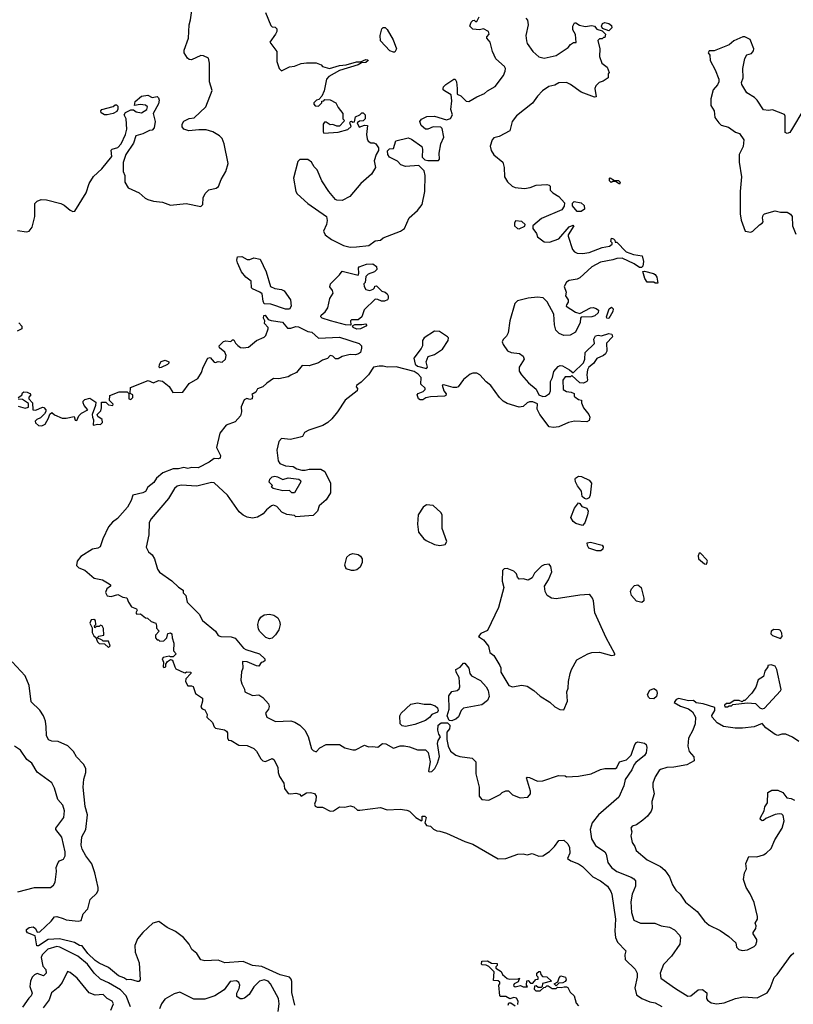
# Model space of a CAD drawing. Extents: x 2348354 to 2479840, y 460476 to 613653.
# Tile 9 of 256: x 2381082 to 2386942, y 474810 to 482265. Entities that reach past the tile are written whole.
import ezdxf

# ---------------------------------------------------------------- set-up
doc = ezdxf.new("R2010")
doc.units = 0

msp = doc.modelspace()

# ---------------------------------------------------------------- linework, layer by layer
at = {"layer": '0CON05XD'}
for points in [[(2381065, 480670), (2381135, 480658.8), (2381155, 480663.3), (2381175.8, 480695), (2381196.4, 480773.6), (2381197.2, 480872.8), (2381215, 480890.6), (2381245, 480903.1), (2381285, 480902.2), (2381393.2, 480873.2), (2381420, 480860), (2381465, 480822.5), (2381485, 480812.5), (2381500, 480815), (2381586, 480955), (2381610, 481025), (2381641.3, 481078.7), (2381704.2, 481135.8), (2381780.7, 481229.3), (2381775, 481277.5), (2381784.2, 481285.8), (2381825, 481296.7), (2381851.2, 481325), (2381883.3, 481395), (2381893.8, 481435), (2381890, 481515), (2381873.8, 481545), (2381885, 481563.3), (2381925, 481581.2), (2381945, 481582.5), (2381965, 481566.7), (2382005, 481560), (2382046.2, 481585), (2382051.2, 481605), (2382035, 481618.8), (2381995, 481622), (2381952.5, 481615), (2381957.5, 481645), (2382004.4, 481685.6), (2382053.9, 481693.9), (2382085, 481676.2), (2382125, 481683.3), (2382135, 481672.5), (2382138.6, 481655), (2382135, 481627.5), (2382094, 481555), (2382108.5, 481495), (2382102.1, 481445), (2382085, 481429.2), (2382064.6, 481425.4), (2382015, 481399.6), (2381961.2, 481385), (2381945, 481330), (2381887.5, 481245), (2381867, 481183), (2381867.5, 481115), (2381880, 481085), (2381878.8, 481035), (2381905, 480992.5), (2381987.5, 480955), (2382033.9, 480913.9), (2382054.1, 480904.1), (2382095, 480891.2), (2382165, 480882.5), (2382225, 480860), (2382343, 480873), (2382455, 480850), (2382470, 480865), (2382472.5, 480915), (2382488.3, 480948.3), (2382513.9, 480976.1), (2382571.7, 480988.3), (2382588.3, 481001.7), (2382608, 481055), (2382645, 481116.7), (2382662.1, 481175), (2382630.8, 481325), (2382615.9, 481365), (2382595, 481385.5), (2382545, 481415.5), (2382495, 481430), (2382438.3, 481431.7), (2382364.1, 481424.1), (2382325, 481436), (2382313.8, 481453.8), (2382313.4, 481475), (2382325, 481495.6), (2382365, 481516.2), (2382405, 481522.5), (2382492.9, 481605), (2382541.2, 481728.8), (2382520, 481795), (2382520.8, 481935), (2382513.6, 481973.6), (2382475, 481992), (2382455, 481994.2), (2382385, 481961.9), (2382365, 481962.5), (2382352.5, 481972.5), (2382329.2, 482015), (2382329.2, 482035), (2382361.4, 482125), (2382363.1, 482175), (2382365.7, 482225), (2382377.4, 482262.6), (2382385.6, 482335)], [(2382945, 482320), (2382985, 482220), (2382995, 482210), (2383018.3, 482208.3), (2383030, 482195), (2383030, 482175), (2383020, 482155), (2382977.5, 482095), (2383029.2, 482025), (2383029.3, 481949.3), (2383046.7, 481895), (2383065, 481877.5), (2383125, 481906.7), (2383165, 481913.3), (2383215, 481933.3), (2383255, 481938.8), (2383329.3, 481939.3), (2383365, 481922.5), (2383375, 481910), (2383430, 481895), (2383505, 481919.1), (2383556.2, 481923.8), (2383633.1, 481946.9), (2383665, 481945.7), (2383705, 481962.9), (2383719.7, 481959.7), (2383722, 481955), (2383705, 481941.1), (2383671.2, 481938.8), (2383646, 481924), (2383505, 481878.9), (2383423.3, 481835), (2383407.5, 481815), (2383387.5, 481725), (2383370, 481685), (2383348.3, 481661.7), (2383330, 481655), (2383310, 481635), (2383310, 481625), (2383321.7, 481611.7), (2383345, 481610), (2383370, 481635), (2383371.7, 481648.3), (2383385, 481650), (2383395, 481660), (2383435, 481657.5), (2383476.4, 481636.4), (2383495, 481600), (2383530, 481555), (2383530, 481515), (2383540, 481505), (2383537, 481493), (2383505, 481457.5), (2383485, 481458.8), (2383455, 481472.5), (2383435, 481470), (2383405, 481490), (2383391.7, 481488.3), (2383380, 481475), (2383380, 481415), (2383386.7, 481406.7), (2383495, 481413.8), (2383567.7, 481432.3), (2383592.5, 481455), (2383583.3, 481485), (2383587, 481493), (2383595, 481497.5), (2383605, 481490), (2383618.3, 481491.7), (2383625, 481530), (2383660, 481545), (2383675, 481560), (2383685, 481560), (2383700, 481545), (2383698.8, 481515), (2383685, 481500), (2383656.4, 481496.4), (2383637.5, 481485), (2383655, 481450), (2383695, 481467.5), (2383717.5, 481465), (2383710, 481395), (2383713.6, 481363.6), (2383722.5, 481345), (2383743, 481333), (2383765, 481332.5), (2383780, 481325), (2383800, 481295), (2383800, 481275), (2383782.5, 481245), (2383767.5, 481195), (2383777.5, 481145), (2383747.5, 481095), (2383667.5, 481025), (2383582.5, 480925), (2383525, 480896.7), (2383485, 480897.5), (2383473.6, 480903.6), (2383423.9, 480963.9), (2383371.2, 481045), (2383335, 481127.5), (2383311.7, 481151.7), (2383292.5, 481185), (2383265, 481207.5), (2383205, 481207.5), (2383188.3, 481191.7), (2383156.7, 481065), (2383173.3, 480965), (2383185, 480947.5), (2383265, 480873.3), (2383407.5, 480775), (2383412.5, 480745), (2383406.4, 480713.6), (2383382.5, 480665), (2383397, 480637), (2383445, 480600), (2383536.1, 480556.1), (2383585, 480543.8), (2383634.1, 480544.1), (2383727.5, 480555), (2383775, 480590), (2383815, 480596.7), (2383836.4, 480613.6), (2383965.9, 480664.1), (2383997.5, 480685), (2384032.5, 480765), (2384095, 480820), (2384130, 480865), (2384150, 480965), (2384152.5, 481085), (2384145, 481120), (2384105, 481160), (2384005, 481152.5), (2383970, 481165), (2383945, 481192.5), (2383883.6, 481223.6), (2383870, 481245), (2383868.3, 481271.7), (2383883, 481287), (2383915, 481290), (2383931.7, 481348.3), (2384025, 481370), (2384050.7, 481360.7), (2384127.5, 481305), (2384133.3, 481285), (2384130, 481225), (2384150, 481205), (2384175, 481197.5), (2384255, 481200), (2384261.7, 481208.3), (2384260, 481255), (2384272.5, 481325), (2384296.2, 481375), (2384281.7, 481441.7), (2384271.7, 481451.7), (2384215, 481453.3), (2384175, 481436.2), (2384155, 481436.7), (2384122.5, 481465), (2384112.5, 481495), (2384125, 481512.5), (2384167, 481533), (2384225, 481533.8), (2384315, 481507.5), (2384345, 481516.7), (2384361.2, 481545), (2384349.2, 481585), (2384355, 481650), (2384350, 481695), (2384300, 481725), (2384290, 481735), (2384290, 481745), (2384293, 481757), (2384310, 481775), (2384370, 481815), (2384380, 481815), (2384390, 481795), (2384396.7, 481745), (2384395, 481700), (2384425, 481687.5), (2384465, 481647.5), (2384485, 481644.2), (2384545, 481680), (2384604.1, 481705.9), (2384625, 481726.7), (2384685, 481760), (2384747.1, 481842.9), (2384760, 481875), (2384761.2, 481895), (2384755, 481910), (2384689.3, 481969.3), (2384663.8, 482025), (2384646.7, 482095), (2384620, 482125), (2384620, 482135), (2384637.5, 482155), (2384632.5, 482175), (2384596.1, 482196.1), (2384565, 482187.5), (2384513.6, 482193.6), (2384492.5, 482215), (2384502.5, 482245), (2384515, 482257.5), (2384525, 482260), (2384535, 482250), (2384545, 482250), (2384563.6, 482286.4)], [(2384915.8, 482275.8), (2384930, 482260), (2384934.1, 482225.9), (2384916.7, 482145), (2384920, 482105), (2384926.7, 482085), (2384970, 482025), (2385015, 481983.3), (2385055, 481973.3), (2385145, 481992.5), (2385236.4, 482053.6), (2385255, 482077.5), (2385278.3, 482091.7), (2385298.3, 482091.7), (2385291.7, 482151.7), (2385273, 482187), (2385272.5, 482215), (2385285, 482240), (2385295, 482240), (2385323, 482223), (2385365, 482213.3), (2385415, 482220), (2385435, 482216.7), (2385455, 482192.5), (2385495, 482180), (2385520, 482155), (2385515, 482130), (2385505, 482130), (2385495, 482120), (2385475, 482120), (2385462.5, 482107.5), (2385477.5, 482045), (2385473.3, 481985), (2385492.5, 481935), (2385533.3, 481905), (2385547.5, 481865), (2385540, 481855), (2385540, 481825), (2385500.7, 481799.3), (2385471.7, 481788.3), (2385446.4, 481763.6), (2385440, 481745), (2385448.3, 481681.7), (2385435, 481678.8), (2385335.7, 481715.7), (2385253.3, 481775), (2385225, 481790), (2385165, 481785.8), (2385135, 481769.2), (2385090, 481760), (2385042.7, 481727.3), (2385003.3, 481685), (2384967.7, 481632.3), (2384844.2, 481535.8), (2384813.8, 481495), (2384795.9, 481424.1), (2384715, 481381.2), (2384675, 481371.2), (2384660, 481355), (2384646.4, 481306.4), (2384654.1, 481274.1), (2384675, 481242.5), (2384741.2, 481185), (2384751.2, 481145), (2384753.8, 481075), (2384778.3, 481038.3), (2384812.5, 481005), (2384835, 480993.3), (2384905, 480986.7), (2384950, 480995), (2384995, 481012.5), (2385075, 481016.7), (2385091.7, 481011.7), (2385100, 481005), (2385100, 480975), (2385120, 480955), (2385166.4, 480926.4), (2385208.3, 480878.3), (2385207, 480853), (2385190, 480825), (2385035, 480760), (2384970, 480705), (2384970, 480685), (2384997, 480647), (2385005, 480620), (2385055, 480583.3), (2385095, 480580), (2385165, 480606.2), (2385245, 480697.5), (2385275, 480710), (2385280, 480705), (2385237.5, 480635), (2385237.5, 480625), (2385270, 480525), (2385285, 480506.7), (2385305, 480496.2), (2385344.1, 480494.1), (2385395, 480502.9), (2385495, 480540.8), (2385548.8, 480551.2), (2385570, 480565), (2385570, 480575), (2385560, 480585), (2385565, 480610), (2385580, 480605), (2385590, 480595), (2385591.7, 480581.7), (2385605, 480580), (2385675, 480507.5), (2385731.7, 480488.3), (2385797, 480477), (2385807.5, 480435), (2385801.7, 480398.3), (2385791.7, 480388.3), (2385778.3, 480388.3), (2385735.9, 480415.9), (2385645, 480458.8), (2385605, 480457.5), (2385575, 480445.8), (2385480.9, 480429.1), (2385415, 480394), (2385325, 480311.2), (2385305, 480301.2), (2385245, 480290), (2385225, 480276.7), (2385206.7, 480245), (2385221.7, 480201.7), (2385217.5, 480175), (2385237.5, 480145), (2385237.5, 480125), (2385223.3, 480106.7), (2385222.5, 480095), (2385291.4, 480051.4)], [(2385545, 482180), (2385497, 482197), (2385490, 482215), (2385497.5, 482235), (2385515, 482243.3), (2385525, 482241.2), (2385545.9, 482235.9), (2385565, 482220), (2385567, 482203), (2385545, 482180)], [(2383915, 482018), (2383885, 482029.2), (2383815.7, 482105.7), (2383814.1, 482144.1), (2383824.6, 482195.4), (2383835, 482206.9), (2383851.2, 482205), (2383865, 482190.8), (2383912.2, 482112.2), (2383937.1, 482045), (2383925, 482020), (2383915, 482018)], [(2387013.8, 481575), (2386935, 481442.5), (2386915, 481410), (2386895, 481402.5), (2386880, 481410), (2386880, 481535), (2386875, 481547.5), (2386785, 481583.3), (2386755, 481576.7), (2386715, 481582.5), (2386667.5, 481655), (2386647.5, 481675), (2386591.2, 481711.2), (2386553.3, 481775), (2386550.7, 481789.3), (2386562.5, 481825), (2386560, 481895), (2386575, 481970), (2386590.7, 481999.3), (2386625, 482010), (2386641.7, 482028.3), (2386642.5, 482045), (2386615.9, 482115.9), (2386575, 482136.2), (2386560, 482135), (2386492.5, 482105), (2386455, 482073.3), (2386341.7, 482028.3), (2386305, 482030), (2386297.5, 482015), (2386310, 481995), (2386312.5, 481955), (2386350, 481885), (2386376.7, 481815), (2386376.7, 481795), (2386367.7, 481772.3), (2386336.2, 481735), (2386317.5, 481665), (2386316.7, 481615), (2386342.5, 481575), (2386347.5, 481525), (2386377.5, 481485), (2386395, 481467.5), (2386450.7, 481450.7), (2386505, 481413.3), (2386533.6, 481403.6), (2386567.5, 481355), (2386562.5, 481305), (2386532.5, 481245), (2386532.5, 481185), (2386550, 481075), (2386540, 480965), (2386538.8, 480795), (2386545.9, 480745.9), (2386577.5, 480665), (2386620, 480655), (2386636.4, 480663.6), (2386685, 480712.5), (2386706.4, 480723.6), (2386712.5, 480735), (2386708.8, 480765), (2386713.8, 480785), (2386725, 480796.2), (2386805, 480817.5), (2386845, 480807.5), (2386895, 480808.8), (2386921.7, 480791.7), (2386934, 480775), (2386936.7, 480705), (2386961.7, 480641.7)], [(2381745, 481544), (2381724.4, 481544.4), (2381699.2, 481559.2), (2381697.5, 481575), (2381705, 481585.8), (2381791.7, 481608.3), (2381805, 481620), (2381815, 481620), (2381825, 481610), (2381827, 481587), (2381819.3, 481570.7), (2381790, 481555), (2381745, 481544)], [(2385625, 481020), (2385595, 481040), (2385575, 481040), (2385563, 481033), (2385550, 481045), (2385550, 481065), (2385555, 481067.5), (2385588.3, 481048.3), (2385617, 481047), (2385630, 481035), (2385625, 481020)], [(2385305, 480812.5), (2385270, 480855), (2385270, 480875), (2385281.7, 480888.3), (2385335, 480877.5), (2385358.3, 480858.3), (2385360.7, 480829.3), (2385335, 480813.3), (2385305, 480812.5)], [(2384865, 480682.5), (2384908.3, 480701.7), (2384910, 480715), (2384885, 480737.5), (2384838.3, 480741.7), (2384830, 480725), (2384830, 480705), (2384853, 480683), (2384865, 480682.5)], [(2383125, 480073.1), (2383095, 480073.8), (2382985, 480111.2), (2382935, 480112.9), (2382925.8, 480135), (2382919.4, 480189.4), (2382902.4, 480202.4), (2382845, 480226.2), (2382839.2, 480235), (2382835.7, 480285.7), (2382795.8, 480315.8), (2382763.8, 480355), (2382731.2, 480425), (2382726.7, 480445), (2382731.7, 480468.3), (2382765, 480472.5), (2382805, 480450), (2382825, 480450), (2382855, 480462.5), (2382905, 480452.5), (2382948.8, 480355), (2382982.5, 480245), (2383015, 480228.8), (2383065, 480222.5), (2383085, 480212.5), (2383133.8, 480145), (2383140, 480095), (2383125, 480073.1)], [(2383585, 479953.3), (2383550, 479955), (2383436, 479984), (2383373.3, 480005), (2383362.5, 480015), (2383365, 480027.5), (2383396.4, 480053.6), (2383417, 480083), (2383431.2, 480155), (2383456.4, 480193.6), (2383452.5, 480215), (2383432, 480242), (2383436.7, 480265), (2383505, 480332.5), (2383525, 480360), (2383645, 480330), (2383652.5, 480345), (2383647.5, 480385), (2383655, 480392.5), (2383710, 480415), (2383756.4, 480416.4), (2383785, 480397.5), (2383787, 480373), (2383770, 480355), (2383721.7, 480338.3), (2383705, 480320), (2383700, 480275), (2383690, 480265), (2383692.5, 480245), (2383705, 480222.5), (2383735, 480213.3), (2383760, 480225), (2383770, 480235), (2383771.7, 480248.3), (2383785, 480250), (2383825, 480210), (2383851.7, 480201.7), (2383865, 480190), (2383872.5, 480175), (2383872.5, 480155), (2383867.5, 480145), (2383845, 480133.8), (2383823.6, 480133.6), (2383795, 480147.5), (2383775, 480150), (2383691.7, 480068.3), (2383673.3, 480015), (2383645, 479993.3), (2383596.4, 479993.6), (2383587.5, 479985), (2383590, 479955), (2383585, 479953.3)], [(2385915, 480270), (2385895, 480270), (2385885, 480277.5), (2385835, 480277.5), (2385816.7, 480305), (2385802.5, 480357.5), (2385815, 480360), (2385884.1, 480344.1), (2385896.7, 480335), (2385908.8, 480315), (2385915, 480270)], [(2385291.4, 480051.4), (2385325, 480040), (2385406.1, 480083.9), (2385425, 480086.2), (2385449.5, 480079.5), (2385465.9, 480065.9), (2385463.8, 480045), (2385437.6, 480022.4), (2385415.6, 480014.4), (2385336.4, 480013.6), (2385330, 480005), (2385328.8, 479971.2), (2385291.2, 479898.8), (2385252.7, 479877.3), (2385205, 479874.2), (2385169.3, 479889.3), (2385144.2, 479915), (2385134.2, 479955), (2385127.5, 480035), (2385078.3, 480128.3), (2385048.3, 480158.3), (2385005, 480163.3), (2384935, 480156.7), (2384853, 480137), (2384833, 480117), (2384793.8, 479985), (2384782.5, 479895), (2384770.7, 479869.3), (2384745, 479842.5), (2384736.7, 479825), (2384743.3, 479805), (2384777.7, 479757.7), (2384805, 479746), (2384868, 479738), (2384895, 479717.5), (2384903.3, 479695), (2384866.7, 479635), (2384866.7, 479605), (2384883.3, 479575), (2384936.1, 479516.1), (2384995, 479467.5), (2385014.2, 479424.2), (2385045, 479410.8), (2385065, 479415.8), (2385096.2, 479435), (2385104, 479455), (2385103.8, 479525), (2385118.8, 479555), (2385128.3, 479601.7), (2385160, 479640), (2385175, 479647.5), (2385195, 479643.8), (2385246.7, 479615), (2385275, 479590), (2385353.6, 479666.4), (2385363.3, 479695), (2385366.7, 479745), (2385436.1, 479813.9), (2385431.2, 479845), (2385445, 479872.5), (2385465, 479876.7), (2385488.3, 479871.7), (2385545, 479890), (2385567.5, 479885), (2385573.3, 479865), (2385527.5, 479815), (2385528.8, 479755), (2385520, 479735), (2385505, 479721.2), (2385455, 479700), (2385427.7, 479662.3), (2385392.5, 479635), (2385382.5, 479615), (2385377.5, 479575), (2385382.5, 479535), (2385377.5, 479525), (2385353, 479513), (2385325, 479516.7), (2385265, 479570), (2385255, 479560), (2385215, 479560), (2385197.5, 479535), (2385200, 479465), (2385225, 479448.8), (2385260, 479445), (2385282.5, 479435), (2385282.5, 479415), (2385288.3, 479408.3), (2385315, 479390), (2385337.5, 479385), (2385336.7, 479365), (2385353.8, 479325), (2385393.3, 479275), (2385400, 479255), (2385395, 479230), (2385379.3, 479220.7), (2385283.9, 479226.1), (2385240, 479215), (2385165, 479182.5), (2385125, 479177.5), (2385093, 479183), (2385022.5, 479275), (2385002.5, 479315), (2385005, 479357.5), (2384968.3, 479371.7), (2384945, 479372.5), (2384925, 479363.3), (2384895, 479335.7), (2384865, 479332), (2384775, 479360), (2384745, 479377.5), (2384717.5, 479405), (2384650, 479495), (2384615, 479522.5), (2384567.1, 479577.1), (2384545, 479588.8), (2384515, 479588.8), (2384495, 479580), (2384445, 479540), (2384404, 479486), (2384390.5, 479479.5), (2384365, 479480), (2384295, 479500), (2384283.3, 479496.7), (2384294.1, 479454.1), (2384311.7, 479431.7), (2384310, 479420), (2384300, 479415), (2384195, 479410), (2384158.3, 479401.7), (2384135, 479387.5), (2384115, 479387.5), (2384102.5, 479395), (2384092.5, 479425), (2384100, 479435), (2384139.3, 479450.7), (2384152.5, 479465), (2384152.5, 479475), (2384120, 479505), (2384123.3, 479555), (2384101.2, 479581.2), (2384070.7, 479600.7), (2383935, 479636.2), (2383865, 479633.8), (2383835, 479642.5), (2383805, 479642.5), (2383763.3, 479635), (2383725, 479576.7), (2383669.5, 479520.5), (2383632.5, 479495), (2383630, 479485), (2383641.7, 479471.7), (2383637.5, 479455), (2383546.7, 479385), (2383490, 479295), (2383447.7, 479242.3), (2383415.8, 479214.2), (2383377.7, 479192.3), (2383272.3, 479157.7), (2383240.7, 479139.3), (2383225, 479110), (2383207, 479103), (2383133, 479087), (2383065, 479093.3), (2383045, 479072.5), (2383029.2, 479005), (2383040, 478925), (2383053.9, 478903.9), (2383095, 478887.5), (2383155, 478882.5), (2383182.5, 478865), (2383220, 478855), (2383246, 478854), (2383275, 478862.5), (2383363, 478863), (2383392.5, 478845), (2383437.5, 478755), (2383437, 478683), (2383405, 478630), (2383350, 478585), (2383337, 478543), (2383305, 478510), (2383175, 478500), (2383165, 478510), (2383105, 478517.5), (2383067, 478537), (2383029.3, 478579.3), (2383005, 478590), (2382990, 478585), (2382952.5, 478555), (2382926.4, 478523.6), (2382885, 478497.5), (2382845, 478491.2), (2382805, 478498.8), (2382774.2, 478514.2), (2382745, 478540), (2382656.7, 478665), (2382555, 478758.8), (2382535, 478760), (2382425, 478734.2), (2382305, 478742), (2382275, 478733.8), (2382255, 478716.7), (2382209.1, 478640.9), (2382077.5, 478485), (2382063, 478457), (2382060, 478365), (2382040.7, 478270.7), (2382057.5, 478235), (2382085, 478212.5), (2382103.6, 478183.6), (2382126.7, 478105), (2382142, 478082), (2382235, 478016.7), (2382285, 477967.5), (2382320, 477945), (2382320, 477925), (2382340, 477905), (2382350, 477855), (2382443, 477763), (2382467, 477717), (2382566.4, 477636.4), (2382585, 477602.5), (2382605, 477593.8), (2382685, 477592.5), (2382715, 477582.5), (2382777.7, 477507.7), (2382796.1, 477496.1), (2382900, 477465), (2382940, 477425), (2382938.3, 477411.7), (2382925, 477400), (2382911.7, 477398.3), (2382895, 477370), (2382875, 477372.5), (2382805, 477403.8), (2382770, 477405), (2382773.3, 477355), (2382762.3, 477327.7), (2382758, 477265), (2382765, 477237.5), (2382786.4, 477196.4), (2382787.5, 477175), (2382845, 477147.5), (2382895, 477153.3), (2382925, 477133.3), (2382966.7, 477085), (2382973.3, 477065), (2382967.5, 477045), (2382943.3, 477015), (2382953.9, 476983.9), (2383020.7, 476950.7), (2383136.1, 476956.1), (2383167.7, 476947.7), (2383203.9, 476923.9), (2383242.5, 476885), (2383267, 476837), (2383292.5, 476745), (2383305, 476732.5), (2383327, 476723), (2383355, 476752.5), (2383405, 476777.5), (2383505, 476776.2), (2383545, 476753.3), (2383605, 476736.2), (2383625, 476736.2), (2383695, 476772.5), (2383725, 476760), (2383755, 476763.3), (2383795, 476757.5), (2383830, 476785), (2383855, 476783.3), (2383915, 476748.8), (2383965, 476766.7), (2383995, 476767.5), (2384035, 476760), (2384095, 476737.5), (2384157, 476737), (2384177, 476717), (2384192.5, 476645), (2384180, 476575), (2384185, 476570), (2384205, 476572.5), (2384227.5, 476595), (2384247.5, 476635), (2384263, 476687), (2384247.5, 476785), (2384253, 476807), (2384270, 476835), (2384257.5, 476855), (2384250, 476885), (2384252.5, 476925), (2384275, 476942.5), (2384321.7, 476941.7), (2384340, 476925), (2384340, 476915), (2384337.5, 476895), (2384318.3, 476871.7), (2384317.5, 476815), (2384327.5, 476765), (2384346.4, 476726.4), (2384385, 476696.7), (2384415, 476686.7), (2384510, 476675), (2384537, 476647), (2384538, 476555), (2384563.3, 476455), (2384562.5, 476385), (2384581.7, 476361.7), (2384635, 476356.7), (2384721.2, 476398.8), (2384736.4, 476413.6), (2384765, 476427.5), (2384785, 476427.5), (2384815, 476397.5), (2384873.6, 476373.6), (2384931.7, 476378.3), (2384952.5, 476405), (2384952.5, 476425), (2384920, 476525), (2384925, 476530), (2384945, 476526.7), (2385005, 476500), (2385045, 476502), (2385163, 476543), (2385215, 476540), (2385225, 476532.5), (2385315, 476536.7), (2385410, 476555), (2385482.3, 476587.7), (2385514.1, 476595.9), (2385595, 476596.7), (2385606.1, 476603.9), (2385624.4, 476645.6), (2385678.6, 476661.4), (2385714.1, 476695.9), (2385742.3, 476777.7), (2385755, 476792.5), (2385765, 476796.7), (2385815, 476786.7), (2385826.4, 476776.4), (2385833.3, 476755), (2385826.7, 476715), (2385815, 476693.3), (2385748.3, 476641.7), (2385736.7, 476625), (2385718, 476585), (2385668.3, 476511.7), (2385657.5, 476465), (2385620.6, 476379.4), (2385465.6, 476245), (2385418.9, 476185), (2385403, 476133), (2385412.4, 476062.4), (2385442.9, 476012.9), (2385513.3, 475965), (2385523.6, 475946.4), (2385538, 475885), (2385563.8, 475845), (2385606.4, 475816.4), (2385715, 475774.2), (2385735, 475761.2), (2385746.2, 475745), (2385746.1, 475706.1), (2385722.5, 475645), (2385711.4, 475585), (2385716, 475505), (2385735, 475447.5), (2385784.1, 475424.1), (2385893.6, 475423.6), (2385940, 475405), (2386005, 475393.3), (2386042.5, 475375), (2386080, 475335), (2386086.7, 475315), (2386083.8, 475265), (2386020, 475175), (2385959.3, 475110.7), (2385933.3, 475045), (2385939.3, 475009.3), (2386049.5, 474929.5), (2386142.5, 474872.5), (2386166.2, 474875), (2386220.9, 474919.1), (2386255, 474922), (2386288, 474898), (2386284.2, 474855), (2386292.3, 474842.3), (2386320.5, 474820.5), (2386363.9, 474813.9), (2386418.3, 474821.7), (2386505, 474854), (2386564.2, 474865.8), (2386669.3, 474860.7), (2386743, 474897), (2386767.7, 474932.3), (2386795.9, 475014.1), (2386818.8, 475035), (2386925, 475182.5), (2386945, 475200)], [(2385545, 480003.3), (2385530, 480005), (2385527.5, 480015), (2385547.5, 480075), (2385565, 480087.5), (2385576.7, 480075), (2385576.2, 480055), (2385545, 480003.3)], [(2382645, 479832.5), (2382681.7, 479828.3), (2382695, 479840), (2382705, 479840), (2382717.5, 479815), (2382735, 479797.5), (2382755, 479783.3), (2382775, 479780), (2382815, 479786.7), (2382875, 479836.7), (2382935, 479862.5), (2382945.9, 479874.1), (2382963.3, 479925), (2382963.3, 479935), (2382937.5, 479965), (2382940, 479985), (2382928.8, 480005), (2382932, 480025), (2382943, 480027), (2382965.8, 479995.8), (2382986.8, 479986.8), (2383073.3, 479975), (2383110, 479930), (2383135, 479930), (2383175, 479941.4), (2383195, 479938.9), (2383264.4, 479904.4), (2383295, 479898.6), (2383345, 479852.5), (2383505, 479861.9), (2383655, 479814.2), (2383670.8, 479795), (2383671.7, 479778.3), (2383663.6, 479746.4), (2383647.5, 479735), (2383625, 479728), (2383585, 479728.8), (2383526.1, 479713.9), (2383495, 479697.5), (2383475, 479697.5), (2383455, 479717.5), (2383435, 479722.5), (2383415, 479700), (2383375, 479687.5), (2383345, 479667.5), (2383275, 479644), (2383223, 479647), (2383178.8, 479595), (2383135, 479572.9), (2383115, 479561.4), (2383045, 479546.2), (2383005, 479547.5), (2382955, 479514.2), (2382925, 479486), (2382885, 479470), (2382870, 479445), (2382841.7, 479428.3), (2382846.7, 479416.7), (2382842.5, 479395), (2382825, 479390), (2382803.9, 479396.1), (2382784, 479386), (2382758.8, 479335), (2382763.3, 479295), (2382754.1, 479265.9), (2382715, 479220), (2382645.6, 479194.4), (2382598, 479135), (2382574.1, 479025.9), (2382602.5, 478965), (2382600, 478945), (2382585, 478940), (2382555, 478942.5), (2382517.5, 478915), (2382435, 478871.4), (2382385.9, 478874.1), (2382355, 478868), (2382325, 478874), (2382285, 478864.2), (2382245, 478864), (2382166.7, 478835), (2382120, 478795), (2382098.3, 478761.7), (2382052.5, 478725), (2382035, 478693.3), (2382015, 478682), (2381940, 478665), (2381928, 478625), (2381898.1, 478575), (2381822.2, 478487.8), (2381785, 478461.2), (2381756, 478425), (2381713.3, 478335), (2381693.3, 478275), (2381675, 478263.8), (2381634.1, 478255.9), (2381545, 478201.2), (2381516.7, 478165), (2381513, 478133), (2381530, 478115), (2381575, 478097.5), (2381646.4, 478036.4), (2381710, 478025), (2381760, 477995), (2381770, 477985), (2381770, 477975), (2381743.3, 477955), (2381731.7, 477928.3), (2381743.9, 477903.9), (2381775, 477898.8), (2381825, 477912.5), (2381863.6, 477893.6), (2381895, 477887.5), (2381906.2, 477855), (2381930.5, 477820.5), (2381967.5, 477805), (2381972.5, 477795), (2381962.5, 477775), (2381970, 477765), (2381997, 477767), (2382035, 477737.5), (2382050, 477735), (2382079.3, 477709.3), (2382112.5, 477695), (2382120, 477675), (2382118.3, 477658.3), (2382140, 477635), (2382110, 477605), (2382110, 477585), (2382125, 477570), (2382135, 477570), (2382145, 477560), (2382175, 477562.5), (2382196.1, 477583.9), (2382205, 477617.5), (2382225, 477622.5), (2382235.9, 477615.9), (2382236.7, 477585), (2382250, 477545), (2382247, 477487), (2382266.7, 477465), (2382245, 477440), (2382225, 477440), (2382215, 477446.7), (2382170, 477435), (2382162.5, 477425), (2382171.7, 477401.7), (2382170, 477365), (2382175, 477360), (2382190, 477365), (2382190, 477385), (2382203.3, 477406.7), (2382225, 477420), (2382240, 477415), (2382256.4, 477366.4), (2382265, 477350), (2382325, 477322.5), (2382335, 477320), (2382345, 477327.5), (2382380, 477325), (2382380, 477315), (2382340, 477275), (2382337.5, 477255), (2382355, 477222.5), (2382385, 477222.5), (2382396.4, 477216.4), (2382413.6, 477163.6), (2382467, 477127), (2382467.5, 477105), (2382455, 477060), (2382465, 477047.5), (2382485, 477040), (2382502.5, 477005), (2382500, 476985), (2382543.3, 476945), (2382555, 476910), (2382565, 476900), (2382635, 476887.5), (2382649.3, 476879.3), (2382656.4, 476866.4), (2382657, 476827), (2382665, 476810), (2382685, 476807.5), (2382743.6, 476773.6), (2382805, 476768.8), (2382855, 476746.2), (2382875, 476727.5), (2382908, 476668), (2382925, 476652.5), (2382945, 476647.5), (2382995, 476672.5), (2383007.5, 476665), (2383037.5, 476605), (2383040, 476565), (2383050, 476535), (2383082.5, 476485), (2383087.5, 476445), (2383115, 476407.5), (2383135, 476403.3), (2383175, 476408.8), (2383200.7, 476400.7), (2383215, 476387.5), (2383255, 476412), (2383285.9, 476414.1), (2383315, 476405.8), (2383327.5, 476385), (2383325.9, 476354.1), (2383316, 476325), (2383320.3, 476310.3), (2383335, 476302.5), (2383375, 476303.8), (2383435, 476273.8), (2383460, 476275), (2383505.6, 476304.4), (2383545, 476302.9), (2383585, 476312.9), (2383613.3, 476305), (2383640.5, 476280.5), (2383659.3, 476279.3), (2383815, 476300), (2383865, 476283.8), (2383965, 476287.5), (2384015, 476280), (2384035, 476273.3), (2384083.3, 476225), (2384125, 476200), (2384130, 476205), (2384130, 476235), (2384150, 476235), (2384162.5, 476225), (2384150, 476185), (2384165, 476163.3), (2384195, 476158.8), (2384217, 476137), (2384242.7, 476122.7), (2384265, 476122), (2384315.5, 476105.5), (2384455, 476042), (2384515, 476023.3), (2384707, 475913), (2384765, 475913.3), (2384855, 475946.2), (2384895, 475950), (2384925, 475942.5), (2384965, 475953.3), (2385015, 475932), (2385045, 475933.8), (2385095, 475966.2), (2385134.1, 476005.9), (2385165, 476050), (2385203, 476053), (2385233.3, 476025), (2385247.3, 475997.3), (2385248.8, 475955), (2385232.5, 475915), (2385256.8, 475896.8), (2385314.2, 475874.2), (2385345, 475853.3), (2385423.8, 475775), (2385481.2, 475745), (2385535.6, 475705.6), (2385560, 475665), (2385567.5, 475645), (2385595.6, 475455), (2385590, 475365), (2385595.7, 475315), (2385610.9, 475280.9), (2385672.5, 475215), (2385666.7, 475185), (2385669.3, 475149.3), (2385745, 475077.5), (2385758.8, 475045), (2385759.2, 475015), (2385740.8, 474935), (2385755, 474883.3), (2385795, 474854), (2385855, 474828), (2385895, 474822), (2385945, 474794)], [(2381075, 479970), (2381100, 479945), (2381100, 479925), (2381063, 479907)], [(2383635, 479920.6), (2383608.8, 479935), (2383602.5, 479947.5), (2383621.7, 479958.3), (2383675, 479956.2), (2383705, 479962.5), (2383712.5, 479955), (2383705, 479943.3), (2383665, 479924), (2383635, 479920.6)], [(2384165, 479623.3), (2384172.5, 479635), (2384160, 479675), (2384177.5, 479715), (2384225, 479731.2), (2384285, 479771.2), (2384326.7, 479835), (2384330, 479855), (2384323.3, 479865), (2384262.5, 479905), (2384224.4, 479905.6), (2384146.7, 479855), (2384133.3, 479835), (2384132.5, 479795), (2384122.5, 479775), (2384068.3, 479701.7), (2384077, 479657), (2384095, 479642.5), (2384165, 479623.3)], [(2381070, 479405), (2381098.3, 479421.7), (2381105, 479440), (2381115, 479446.7), (2381140, 479445), (2381160, 479435), (2381167.5, 479425), (2381153, 479407), (2381152.5, 479395), (2381180, 479365), (2381181.7, 479311.7), (2381205, 479307.5), (2381255, 479332.5), (2381265, 479330), (2381281.7, 479311.7), (2381281.7, 479298.3), (2381269.3, 479280.7), (2381239.3, 479250.7), (2381211.7, 479238.3), (2381200, 479225), (2381201.7, 479211.7), (2381225, 479192.5), (2381249.3, 479190.7), (2381275, 479202.5), (2381301.7, 479248.3), (2381311.7, 479278.3), (2381325, 479290), (2381345, 479272.5), (2381405, 479247.5), (2381435, 479247.5), (2381495, 479260), (2381501.7, 479231.7), (2381515, 479230), (2381530, 479265), (2381550, 479285), (2381598.3, 479311.7), (2381570, 479345), (2381563, 479363), (2381563, 479377), (2381575, 479390), (2381615, 479400), (2381658.3, 479368.3), (2381657.5, 479345), (2381632.5, 479275), (2381633.3, 479255), (2381642.5, 479235), (2381640, 479195), (2381675, 479202.5), (2381695, 479200), (2381710, 479215), (2381707, 479237), (2381675, 479260), (2381670, 479275), (2381696.2, 479303.8), (2381702.5, 479325), (2381701.7, 479368.3), (2381735, 479370), (2381755, 479350), (2381787, 479343), (2381790, 479355), (2381763, 479383), (2381765, 479420), (2381835, 479446.2), (2381897.5, 479447.5), (2381910, 479435), (2381910, 479395), (2381925, 479390), (2381940, 479405), (2381940, 479425), (2381920, 479435), (2381920.7, 479479.3), (2382055, 479532.5), (2382095, 479516.7), (2382135, 479533.3), (2382165, 479527.5), (2382215, 479487.5), (2382243, 479443), (2382317.5, 479445), (2382365, 479510), (2382432.3, 479547.7), (2382460, 479595), (2382472, 479635), (2382507, 479703), (2382525, 479707.5), (2382555, 479672.5), (2382565, 479670), (2382585, 479676.2), (2382615, 479672.5), (2382642.5, 479695), (2382647, 479723), (2382636.7, 479746.7), (2382595, 479780), (2382592.5, 479795), (2382625, 479827.5), (2382645, 479832.5)], [(2382145, 479630), (2382140, 479635), (2382142.5, 479655), (2382155, 479677.5), (2382185, 479686.2), (2382212.5, 479675), (2382212.5, 479665), (2382202.5, 479655), (2382155, 479632.5), (2382145, 479630)], [(2381070, 479340), (2381125, 479322.5), (2381148.3, 479331.7), (2381148.3, 479358.3), (2381105, 479390), (2381071.7, 479391.7)], [(2383165, 478682.5), (2383145, 478682.5), (2383125, 478700), (2383075, 478696.7), (2383002.5, 478715), (2382990, 478725), (2382998.3, 478738.3), (2382972.5, 478762.5), (2382976, 478785), (2382995, 478802.9), (2383015, 478809.1), (2383036.2, 478805), (2383075, 478782.5), (2383115, 478795.8), (2383197.5, 478785), (2383210, 478775), (2383212.5, 478765), (2383165, 478682.5)], [(2385375, 478634.4), (2385359.3, 478639.3), (2385344, 478655), (2385338.8, 478695), (2385306.9, 478735), (2385293.5, 478765), (2385288.6, 478785), (2385292.5, 478795), (2385315, 478808.1), (2385337.4, 478807.4), (2385395, 478778.5), (2385414.5, 478755), (2385404.4, 478665), (2385395, 478644.2), (2385375, 478634.4)], [(2384265, 478283.8), (2384305, 478291.2), (2384317.5, 478315), (2384281.7, 478411.7), (2384282.5, 478515), (2384273, 478533), (2384215, 478587.5), (2384165, 478592.5), (2384137.5, 478575), (2384100, 478515), (2384096.2, 478445), (2384104.2, 478384.2), (2384143.6, 478333.6), (2384161.7, 478321.7), (2384225, 478291.2), (2384265, 478283.8)], [(2385345, 478434.2), (2385295, 478451.4), (2385275, 478465.8), (2385257.5, 478495), (2385284, 478566), (2385315, 478606), (2385325, 478602.5), (2385340.3, 478580.3), (2385377.3, 478567.3), (2385388.6, 478545), (2385384.4, 478515), (2385363.1, 478455), (2385345, 478434.2)], [(2385485, 478243.3), (2385454.3, 478244.3), (2385393.9, 478263.9), (2385382.5, 478285), (2385380, 478305), (2385405, 478310), (2385495, 478286), (2385501.2, 478275), (2385498.6, 478255), (2385485, 478243.3)], [(2383615, 478093.8), (2383595, 478093.8), (2383556.2, 478106.2), (2383544, 478135), (2383559.2, 478195), (2383583.6, 478216.4), (2383605, 478222.9), (2383647, 478217), (2383664.2, 478204.2), (2383676.4, 478183.6), (2383676.7, 478155), (2383660.7, 478119.3), (2383635, 478100), (2383615, 478093.8)], [(2386285, 478142.5), (2386292.5, 478165), (2386286.7, 478175), (2386240, 478225), (2386230, 478225), (2386222.5, 478205), (2386223.9, 478183.9), (2386270, 478145), (2386285, 478142.5)], [(2385205, 477040), (2385232.5, 477105), (2385227.5, 477175), (2385237.5, 477205), (2385240, 477255), (2385252, 477315), (2385261.2, 477345), (2385302.3, 477417.7), (2385385, 477463.8), (2385415, 477473.8), (2385475, 477476.2), (2385565, 477450), (2385590, 477455), (2385590, 477465), (2385523.8, 477585), (2385438, 477775), (2385428, 477865), (2385420, 477885), (2385406.4, 477906.4), (2385395, 477912.5), (2385325, 477908.8), (2385145, 477881.2), (2385110, 477885), (2385077.5, 477905), (2385062.5, 477935), (2385057.5, 477975), (2385086.7, 478023.3), (2385112.5, 478085), (2385106.7, 478125), (2385092.5, 478142.5), (2385055, 478138.8), (2385035, 478126.7), (2384982.5, 478075), (2384965, 478040), (2384935, 478022.5), (2384895, 478032.5), (2384865, 478030), (2384853, 478043), (2384845, 478070), (2384825, 478090), (2384775, 478110), (2384753, 478107), (2384740, 478095), (2384736.7, 478015), (2384750, 477965), (2384708, 477815), (2384625, 477640), (2384575, 477616.7), (2384557.5, 477595), (2384595, 477570), (2384632.5, 477522.5), (2384642.5, 477475), (2384675, 477450), (2384720, 477375), (2384727.5, 477357.5), (2384727.5, 477325), (2384787.5, 477225), (2384815, 477214), (2384885, 477227.5), (2384925, 477220), (2384977.3, 477187.3), (2385025, 477143.3), (2385098.3, 477098.3), (2385135, 477062.5), (2385173, 477043), (2385205, 477040)], [(2385795, 477853.3), (2385755, 477863.3), (2385716.7, 477905), (2385710, 477935), (2385716.7, 477955), (2385738.3, 477981.7), (2385765, 477986.2), (2385788.8, 477965), (2385810, 477885), (2385810, 477865), (2385795, 477853.3)], [(2382975, 477576.2), (2382947.7, 477587.7), (2382902.5, 477632.5), (2382891.5, 477651.5), (2382887.5, 477685), (2382893.3, 477716.7), (2382908.3, 477741.7), (2382935, 477758.1), (2382975, 477763.1), (2383007.6, 477757.6), (2383037.5, 477737.5), (2383051.3, 477711.3), (2383054.4, 477685), (2383044.4, 477645), (2383021.1, 477608.9), (2382995, 477583.3), (2382975, 477576.2)], [(2381755, 477512.5), (2381767.5, 477525), (2381755, 477560), (2381715, 477560), (2381708.3, 477568.3), (2381670, 477585), (2381683, 477597), (2381720, 477605), (2381717.5, 477655), (2381707.5, 477675), (2381695, 477680), (2381685, 477670), (2381665, 477670), (2381651.7, 477661.7), (2381650, 477675), (2381660, 477685), (2381657.5, 477715), (2381645, 477722.5), (2381625, 477720), (2381613.8, 477695), (2381631.7, 477661.7), (2381632.5, 477625), (2381645, 477600), (2381658.3, 477588.3), (2381672.5, 477555), (2381685, 477542.5), (2381725, 477540), (2381755, 477512.5)], [(2386845, 477580), (2386856.7, 477595), (2386855, 477620), (2386845, 477640), (2386835, 477646.2), (2386795, 477648.8), (2386773.6, 477636.4), (2386772.5, 477615), (2386783.6, 477603.6), (2386845, 477580)], [(2383166.7, 474805), (2383145, 474900), (2383144.2, 474984.2), (2383140, 475000), (2383125.9, 475015.9), (2383054.5, 475034.5), (2382915.5, 475095.5), (2382845, 475105.4), (2382775, 475133.3), (2382635.5, 475125.5), (2382585, 475145.5), (2382485, 475140), (2382455, 475148), (2382424.3, 475195), (2382387.1, 475225), (2382365.6, 475265), (2382322.9, 475315), (2382262.6, 475362.6), (2382200.7, 475390.7), (2382137.3, 475437.3), (2382090, 475425), (2382015.5, 475354.5), (2381974.4, 475305), (2381954.5, 475255), (2381957.5, 475205), (2381987.8, 475125), (2381996.2, 474995), (2381985.9, 474984.1), (2381976.1, 474983.9), (2381925, 474998.8), (2381895, 474996.7), (2381871.7, 475011.7), (2381830, 475025), (2381755, 475090), (2381685, 475121.9), (2381655, 475142.1), (2381598.5, 475195), (2381555, 475252.5), (2381535, 475256.7), (2381498.2, 475278.2), (2381385, 475305.6), (2381298.5, 475301.5), (2381225, 475254.3), (2381212.9, 475252.9), (2381199.2, 475329.2), (2381141.7, 475351.7), (2381133.6, 475363.6), (2381135, 475376.7), (2381155, 475392), (2381185, 475396), (2381201.2, 475385), (2381215, 475357.5), (2381235, 475358.8), (2381321.2, 475438.8), (2381346.4, 475473.6), (2381365, 475475.7), (2381410.7, 475459.3), (2381435, 475450.8), (2381525, 475440), (2381547.5, 475445), (2381562.5, 475495), (2381597.7, 475532.3), (2381617.5, 475605), (2381667.3, 475652.7), (2381678, 475675), (2381677.5, 475695), (2381652.5, 475805), (2381629.4, 475875), (2381584.4, 475935), (2381556.7, 475985), (2381547.5, 476015), (2381552.5, 476077.5), (2381582.5, 476135), (2381595.7, 476245), (2381578.7, 476308.7), (2381562.5, 476455), (2381568, 476515), (2381583.6, 476566.4), (2381583.3, 476595), (2381565, 476627.5), (2381512.5, 476685), (2381490, 476725), (2381447.3, 476767.3), (2381375, 476801.2), (2381325, 476802.5), (2381302, 476812), (2381285.6, 476845.6), (2381282.4, 476912.4), (2381278.1, 476955), (2381263.3, 476995), (2381235, 477037.1), (2381169.4, 477099.4), (2381154.4, 477225), (2381125, 477296.2), (2381025, 477403.3)], [(2384355, 476957.5), (2384335, 476960), (2384320, 476995), (2384336.7, 477045), (2384332.5, 477145), (2384355, 477177.5), (2384395, 477186.7), (2384410.7, 477199.3), (2384416.2, 477215), (2384411.2, 477285), (2384388, 477325), (2384386.7, 477345), (2384417.8, 477362.2), (2384445, 477393.3), (2384453, 477393), (2384483.3, 477355), (2384491.2, 477315), (2384505, 477296.2), (2384572.3, 477262.3), (2384616.2, 477215), (2384631.2, 477185), (2384638.3, 477141.7), (2384625, 477110), (2384581.7, 477078.3), (2384445, 477052.5), (2384427.5, 477035), (2384405, 476987.5), (2384385, 476970), (2384365, 476962.5), (2384355, 476957.5)], [(2386705, 477046.7), (2386725, 477053.3), (2386845, 477183.3), (2386848.8, 477195), (2386816.4, 477346.4), (2386805, 477370), (2386775, 477380), (2386750, 477375), (2386750, 477365), (2386727.5, 477332.5), (2386715, 477292.5), (2386675, 477266.7), (2386659.4, 477210.6), (2386626.7, 477165), (2386575, 477110), (2386565, 477110), (2386555, 477100), (2386531.7, 477111.7), (2386495, 477110), (2386461.7, 477088.3), (2386435, 477086.7), (2386420, 477075), (2386423, 477063), (2386443, 477063), (2386455, 477070), (2386475, 477070), (2386485, 477080), (2386595, 477093.3), (2386655, 477086.7), (2386687.5, 477055), (2386705, 477046.7)], [(2385885, 477123.1), (2385855, 477124.4), (2385844.4, 477135), (2385838.2, 477155), (2385855, 477187.5), (2385885, 477201.5), (2385905, 477189.2), (2385911.2, 477165), (2385905, 477140.8), (2385885, 477123.1)], [(2384005, 476913.5), (2383978.7, 476918.7), (2383964.6, 476934.6), (2383961.2, 476995), (2383971.6, 477015), (2384045, 477081.9), (2384095, 477093.8), (2384145, 477081.5), (2384195, 477082.1), (2384230.6, 477070.6), (2384248, 477055), (2384252, 477035), (2384247, 477023), (2384205, 477003.3), (2384187.5, 476982.5), (2384155, 476960), (2384075, 476929.4), (2384005, 476913.5)], [(2386985, 476800), (2386935, 476833.8), (2386885, 476856), (2386854.1, 476855.9), (2386825, 476846.7), (2386805, 476852.5), (2386735, 476902.5), (2386705, 476937.5), (2386645, 476912), (2386557.9, 476902.1), (2386501.7, 476901.7), (2386414.5, 476914.5), (2386365, 476941.2), (2386326.2, 476985), (2386324.2, 476995.8), (2386347.5, 477035), (2386348.3, 477058.3), (2386260, 477085), (2386205, 477093.3), (2386185, 477110), (2386148.3, 477108.3), (2386075, 477126.7), (2386055, 477117.5), (2386040, 477095), (2386088.3, 477068.3), (2386148.3, 477048.3), (2386177.5, 477025), (2386200, 476985), (2386198.8, 476935), (2386180, 476885), (2386147.5, 476825), (2386143.8, 476765), (2386153.9, 476723.9), (2386187.5, 476685), (2386190, 476655), (2386136.1, 476623.9), (2386036.4, 476606.4), (2385985, 476603.8), (2385935, 476588.8), (2385925, 476580), (2385895, 476532.5), (2385878.8, 476485), (2385878, 476455), (2385888, 476405), (2385871.2, 476345), (2385872.5, 476295), (2385866.2, 476273.8), (2385837.5, 476235), (2385802.5, 476205), (2385755, 476170), (2385720.7, 476159.3), (2385712.5, 476145), (2385720, 476115), (2385712.5, 476085), (2385722.5, 476035), (2385742.5, 476005), (2385752.5, 475975), (2385833.9, 475903.9), (2385935, 475853.8), (2385968.8, 475825), (2386003.3, 475775), (2386026.7, 475715), (2386053.3, 475675), (2386084.1, 475644.1), (2386124.3, 475584.3), (2386212.7, 475512.7), (2386269.5, 475439.5), (2386305, 475410), (2386388.3, 475368.3), (2386453, 475323), (2386506.4, 475276.4), (2386513, 475243), (2386530, 475225), (2386555, 475217.5)], [(2381068.6, 475661.4), (2381194.3, 475695.7), (2381315, 475696), (2381338.7, 475711.3), (2381352, 475735), (2381362, 475815), (2381360, 475845), (2381373.3, 475885), (2381385, 475897.5), (2381415, 475910), (2381426.7, 475935), (2381426.2, 475965), (2381401.2, 476075), (2381356.7, 476135), (2381357.5, 476145), (2381416, 476225), (2381421.2, 476275), (2381408.3, 476318.3), (2381370.5, 476360.5), (2381345, 476447.5), (2381325, 476487.5), (2381215, 476567.5), (2381173.3, 476635), (2381136.7, 476665), (2381087.5, 476735), (2381042.5, 476765)], [(2386555, 475217.5), (2386595, 475223.3), (2386645, 475247.5), (2386658.3, 475261.7), (2386666.7, 475285), (2386665, 475300), (2386637.5, 475345), (2386637.5, 475355), (2386657.5, 475385), (2386660, 475405), (2386652.5, 475425), (2386670, 475455), (2386670, 475475), (2386645, 475580), (2386615, 475647.5), (2386584.1, 475694.1), (2386563.8, 475755), (2386573.3, 475805), (2386587, 475837), (2386583, 475877), (2386605, 475930), (2386665, 475927.5), (2386715, 475942.5), (2386736.4, 475953.6), (2386775, 475990), (2386802.5, 476055), (2386857.5, 476145), (2386871.7, 476198.3), (2386865, 476240), (2386855, 476250), (2386835, 476252.5), (2386805, 476247.5), (2386733, 476217), (2386715, 476202.5), (2386705, 476200), (2386691.7, 476211.7), (2386692.5, 476225), (2386722.5, 476275), (2386727.5, 476305), (2386747.5, 476335), (2386750, 476415), (2386778.3, 476431.7), (2386825, 476432.5), (2386863, 476413), (2386893, 476373), (2386925, 476367.5), (2386950, 476355)], [(2381922, 474792), (2381888.5, 474875), (2381845, 474920), (2381755, 474973.1), (2381695, 475000), (2381645.6, 475045), (2381595, 475113.3), (2381524, 475174), (2381385.7, 475244.3), (2381365, 475247.5), (2381295, 475228.9), (2381253.8, 475185), (2381246.2, 475165), (2381255, 475112.5), (2381258.6, 475098.6), (2381280, 475075), (2381283.8, 475045), (2381263.6, 475026.4), (2381215, 475042.5), (2381195, 475033.1), (2381177.8, 475015), (2381164.5, 474985), (2381160, 474945), (2381175.8, 474895), (2381170, 474875), (2381152.7, 474857.3), (2381105, 474788.6)], [(2384855, 474810), (2384857.5, 474835), (2384845, 474857.5), (2384825, 474862.5), (2384795, 474852.5), (2384765, 474870), (2384725, 474870), (2384720, 474875), (2384712.5, 474955), (2384720, 474965), (2384718.3, 474978.3), (2384707, 474987), (2384671.7, 474991.7), (2384677, 475057), (2384635, 475097.5), (2384615, 475107.5), (2384585, 475110), (2384580, 475115), (2384583, 475137), (2384625, 475140), (2384655, 475122.5), (2384698.3, 475118.3), (2384700, 475105), (2384690, 475095), (2384690, 475085), (2384729.3, 475059.3), (2384740, 475035), (2384775, 475006.7), (2384795, 475000), (2384857.5, 475002.5), (2384868.3, 475008.3), (2384859.3, 474980.7), (2384827.5, 474965), (2384823, 474953), (2384835, 474942.5), (2384875, 474952.5), (2384895, 474943.3), (2384928.3, 474941.7), (2384920, 474955), (2384923, 474987), (2384935, 474990), (2384951.7, 474971.7), (2384968.3, 474971.7), (2384991.7, 474998.3), (2385008.3, 475001.7), (2385010, 475015), (2385000, 475025), (2385000, 475045), (2385015, 475060), (2385025, 475060), (2385030, 475035), (2385041.7, 475021.7), (2385075, 475017.5), (2385110, 474985), (2385041.7, 474968.3), (2385040, 474945), (2385031.7, 474938.3), (2385008.3, 474938.3), (2384995, 474950), (2384981.7, 474948.3), (2384980, 474925), (2384993, 474913), (2385025, 474912.5), (2385051.7, 474938.3), (2385065, 474940), (2385075, 474950), (2385085, 474950), (2385115, 474930), (2385145, 474930), (2385155, 474940), (2385185, 474937.5), (2385207, 474943), (2385225, 474943.3), (2385235, 474936.7), (2385251.7, 474901.7), (2385281.2, 474875), (2385298.3, 474818.3), (2385315, 474800)], [(2381773.3, 474766.7), (2381793.3, 474815), (2381783.9, 474833.9), (2381746.2, 474855), (2381715, 474884), (2381655, 474880), (2381608.3, 474898.3), (2381518.3, 475008.3), (2381465, 475052.5), (2381445, 475060), (2381404, 474975), (2381373.2, 474936.8), (2381323.2, 474896.8), (2381305.5, 474844.5), (2381260.8, 474785)], [(2383041.2, 474755), (2383048.1, 474815), (2383042.9, 474855), (2382983.3, 474965), (2382965, 474984.4), (2382935, 474994.5), (2382900, 474985), (2382856.6, 474943.4), (2382821.2, 474885), (2382785, 474856.7), (2382767.7, 474852.3), (2382752.5, 474852.5), (2382728.3, 474868.3), (2382727.5, 474895), (2382745, 474930), (2382750, 474955), (2382743.3, 474975), (2382725, 474988.8), (2382676.4, 474983.6), (2382630.7, 474919.3), (2382560, 474875), (2382485, 474850), (2382400.3, 474850.3), (2382295, 474901.2), (2382251.4, 474888.6), (2382180.7, 474849.3), (2382157.5, 474815), (2382142.5, 474775)], [(2385145, 474950), (2385130, 474965), (2385158.3, 474981.7), (2385168.3, 475011.7), (2385180, 475025), (2385217.5, 475015), (2385222.5, 474995), (2385215, 474982.5), (2385197, 474973), (2385165, 474970), (2385145, 474950)], [(2384782.5, 474805), (2384788.3, 474821.7), (2384801.7, 474821.7), (2384835, 474800)]]:
    msp.add_lwpolyline(points, dxfattribs=at)

doc.saveas('drawing.dxf')
